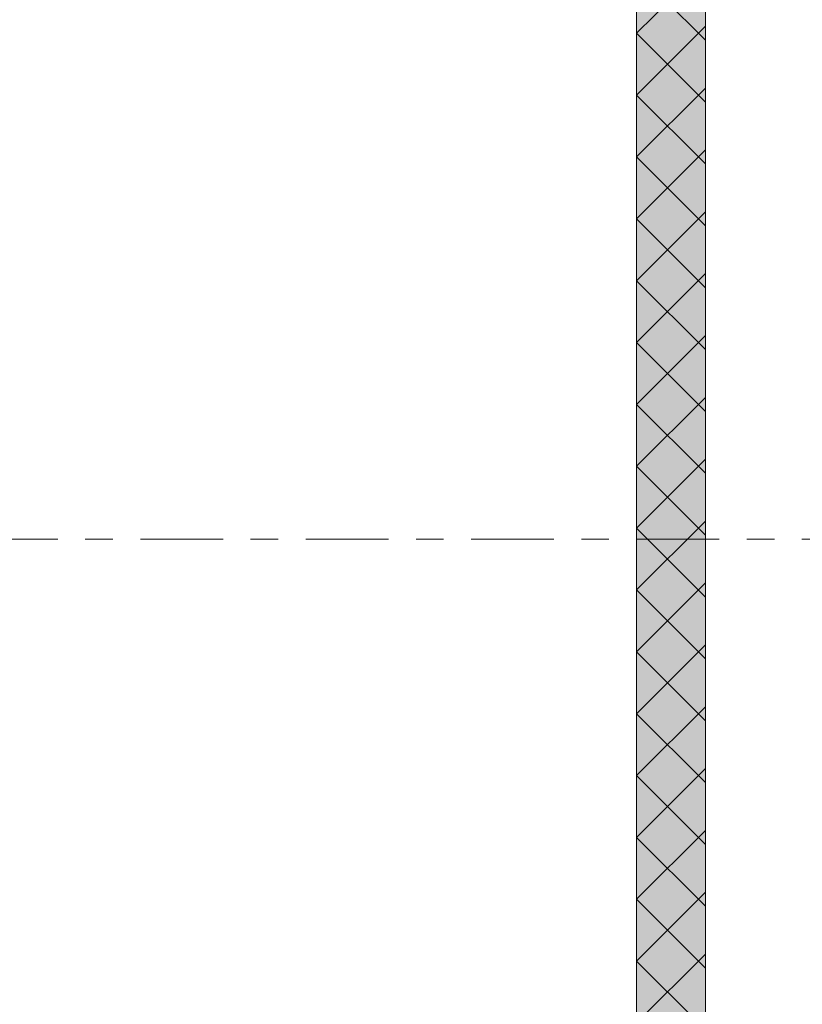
# Model space of a CAD drawing. Header units: millimetres. Extents: x -914 to -73, y -1403 to -809.
# Tile 29 of 79: x -687 to -659, y -1211 to -1175. Entities that reach past the tile are written whole.
import ezdxf

# ---------------------------------------------------------------- set-up
doc = ezdxf.new("R2010")
doc.units = ezdxf.units.MM
for name, pattern in [('XKITLINE00', [0]), ('XKITLINE01', [4, 1, -1, 1, -1]), ('XKITLINE03', [6, 3, -1, 1, -1])]:
    doc.linetypes.add(name, pattern=pattern)
doc.layers.add('Onderdeel', color=2, linetype='Continuous', lineweight=0)
doc.layers.add('Stramien', color=4, linetype='Continuous', lineweight=0)

msp = doc.modelspace()

# ---------------------------------------------------------------- hatches: boundary and pattern name
at = {"layer": 'Onderdeel'}
msp.add_hatch(color=256, dxfattribs=at).paths.add_polyline_path([(-662.318, -1213.746), (-664.818, -1213.746), (-664.818, -1168.246), (-662.318, -1168.246)], flags=17)

# ---------------------------------------------------------------- linework, layer by layer
at = {"layer": 'Onderdeel', "linetype": 'XKITLINE01', "lineweight": 0}
for p, q in [((-664.818, -1168.246), (-664.818, -1213.746)), ((-664.818, -1213.746), (-664.818, -1168.246)), ((-664.818, -1213.746), (-664.818, -1168.246)), ((-662.318, -1168.246), (-662.318, -1213.746))]:
    msp.add_line(p, q, dxfattribs=at)
at = {"layer": 'Onderdeel', "linetype": 'XKITLINE00', "lineweight": 0}
for p, q in [((-664.818, -1213.746), (-664.818, -1168.246)), ((-662.318, -1213.746), (-662.318, -1168.246)), ((-664.818, -1175.58), (-662.318, -1173.08)), ((-662.318, -1175.835), (-664.818, -1173.335)), ((-664.818, -1177.825), (-662.318, -1175.325)), ((-662.318, -1178.08), (-664.818, -1175.58)), ((-664.818, -1180.07), (-662.318, -1177.57)), ((-662.318, -1180.325), (-664.818, -1177.825)), ((-664.818, -1182.315), (-662.318, -1179.815)), ((-662.318, -1182.57), (-664.818, -1180.07)), ((-664.818, -1184.56), (-662.318, -1182.06)), ((-662.318, -1184.815), (-664.818, -1182.315)), ((-664.818, -1186.805), (-662.318, -1184.305)), ((-662.318, -1187.06), (-664.818, -1184.56)), ((-664.818, -1189.05), (-662.318, -1186.55)), ((-662.318, -1189.305), (-664.818, -1186.805)), ((-664.818, -1191.296), (-662.318, -1188.796)), ((-662.318, -1191.55), (-664.818, -1189.05)), ((-664.818, -1193.541), (-662.318, -1191.041)), ((-662.318, -1193.796), (-664.818, -1191.296)), ((-664.818, -1195.786), (-662.318, -1193.286)), ((-662.318, -1196.041), (-664.818, -1193.541)), ((-664.818, -1198.031), (-662.318, -1195.531)), ((-662.318, -1198.286), (-664.818, -1195.786)), ((-664.818, -1200.276), (-662.318, -1197.776)), ((-662.318, -1200.531), (-664.818, -1198.031)), ((-664.818, -1202.521), (-662.318, -1200.021)), ((-662.318, -1202.776), (-664.818, -1200.276)), ((-664.818, -1204.766), (-662.318, -1202.266)), ((-662.318, -1205.021), (-664.818, -1202.521)), ((-664.818, -1207.011), (-662.318, -1204.511)), ((-662.318, -1207.266), (-664.818, -1204.766)), ((-664.818, -1209.256), (-662.318, -1206.756)), ((-662.318, -1209.511), (-664.818, -1207.011)), ((-664.818, -1211.501), (-662.318, -1209.001)), ((-662.573, -1211.501), (-664.818, -1209.256))]:
    msp.add_line(p, q, dxfattribs=at)
at = {"layer": 'Stramien', "linetype": 'XKITLINE03', "lineweight": 0}
for p, q in [((-662.315, -1375.696), (-662.315, -1147.946)), ((-880.815, -1193.946), (-445.815, -1193.946))]:
    msp.add_line(p, q, dxfattribs=at)

doc.saveas('drawing.dxf')
